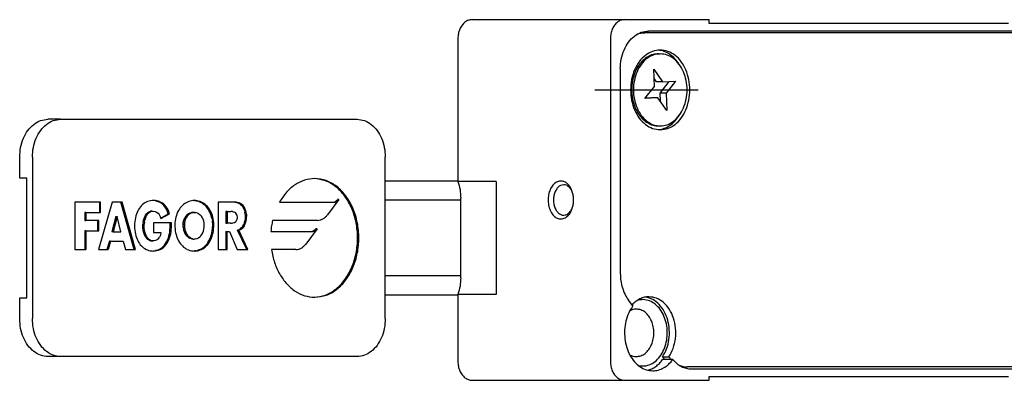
# Model space of a CAD drawing. Header units: millimetres. Extents: x -235 to 1395, y -109 to 485.
# Tile 8 of 17: x 235 to 339, y 77 to 115. Entities that reach past the tile are written whole.
import ezdxf

# ---------------------------------------------------------------- set-up
doc = ezdxf.new("R2010")
doc.units = ezdxf.units.MM
doc.linetypes.add('DOT_CENTER', pattern=[14, 12, -1, 0, -1])
doc.layers.add('1', color=7, linetype='Continuous')

# ---------------------------------------------------------------- blocks, each defined once
blk = doc.blocks.new('FLEJE_REGLA_EXPOSED_ADHESIVADA_520__29', base_point=(117.576, 39.9))
at = {"color": 7, "linetype": 'Continuous'}
for p, q in [((119.731, 52.4), (119.062, 52.4)), ((119.731, 52.4), (135.337, 52.4)), ((117.576, 49.3), (117.576, 50.4)), ((118.245, 50.4), (118.245, 41.9)), ((136.824, 41.9), (136.824, 50.4)), ((117.944, 49.3), (117.576, 49.3)), ((117.944, 43), (117.944, 49.3)), ((136.824, 49.15), (140.646, 49.15)), ((120.485, 48.041), (120.485, 45.544)), ((121.769, 48.041), (120.485, 48.041)), ((122.439, 48.041), (121.725, 45.544)), ((121.769, 48.041), (121.769, 47.492)), ((121.835, 48.041), (121.769, 48.041)), ((121.835, 47.492), (121.835, 48.041)), ((122.899, 48.041), (122.439, 48.041)), ((123.598, 45.544), (122.899, 48.041)), ((122.966, 48.041), (122.899, 48.041)), ((123.665, 45.544), (122.966, 48.041)), ((123.879, 47.722), (123.833, 47.649)), ((123.929, 47.789), (123.879, 47.722)), ((123.984, 47.85), (123.929, 47.789)), ((123.984, 47.85), (124.042, 47.906)), ((124.105, 47.956), (124.042, 47.906)), ((124.17, 48), (124.105, 47.956)), ((124.239, 48.037), (124.17, 48)), ((124.312, 48.068), (124.239, 48.037)), ((124.387, 48.092), (124.312, 48.068)), ((124.466, 48.11), (124.387, 48.092)), ((124.547, 48.121), (124.466, 48.11)), ((124.631, 48.124), (124.547, 48.121)), ((124.651, 48.12), (124.596, 48.123)), ((124.718, 48.12), (124.631, 48.124)), ((124.734, 48.108), (124.651, 48.12)), ((124.718, 48.12), (124.651, 48.12)), ((124.801, 48.108), (124.718, 48.12)), ((124.814, 48.087), (124.734, 48.108)), ((124.734, 48.108), (124.801, 48.108)), ((124.881, 48.087), (124.801, 48.108)), ((124.814, 48.087), (124.881, 48.087)), ((124.814, 48.087), (124.891, 48.058)), ((124.958, 48.058), (124.881, 48.087)), ((124.958, 48.058), (124.891, 48.058)), ((124.964, 48.021), (124.891, 48.058)), ((125.031, 48.021), (124.958, 48.058)), ((124.964, 48.021), (125.031, 48.021)), ((125.033, 47.976), (124.964, 48.021)), ((125.1, 47.976), (125.031, 48.021)), ((125.098, 47.922), (125.033, 47.976)), ((125.1, 47.976), (125.033, 47.976)), ((125.159, 47.86), (125.098, 47.922)), ((125.098, 47.922), (125.165, 47.922)), ((125.165, 47.922), (125.1, 47.976)), ((125.217, 47.79), (125.159, 47.86)), ((125.226, 47.86), (125.159, 47.86)), ((125.226, 47.86), (125.165, 47.922)), ((125.27, 47.711), (125.217, 47.79)), ((125.217, 47.79), (125.284, 47.79)), ((125.284, 47.79), (125.226, 47.86)), ((125.318, 47.624), (125.27, 47.711)), ((125.27, 47.711), (125.337, 47.711)), ((125.337, 47.711), (125.284, 47.79)), ((125.385, 47.624), (125.337, 47.711)), ((126.031, 47.732), (125.981, 47.662)), ((126.086, 47.797), (126.031, 47.732)), ((126.143, 47.856), (126.086, 47.797)), ((126.204, 47.91), (126.143, 47.856)), ((126.268, 47.959), (126.204, 47.91)), ((126.334, 48.002), (126.268, 47.959)), ((126.403, 48.038), (126.334, 48.002)), ((126.474, 48.069), (126.403, 48.038)), ((126.547, 48.093), (126.474, 48.069)), ((126.62, 48.11), (126.547, 48.093)), ((126.696, 48.121), (126.62, 48.11)), ((126.772, 48.124), (126.696, 48.121)), ((126.738, 48.123), (126.781, 48.121)), ((126.847, 48.121), (126.772, 48.124)), ((126.856, 48.11), (126.781, 48.121)), ((126.847, 48.121), (126.781, 48.121)), ((126.923, 48.11), (126.847, 48.121)), ((126.856, 48.11), (126.93, 48.093)), ((126.856, 48.11), (126.923, 48.11)), ((126.997, 48.093), (126.923, 48.11)), ((127.002, 48.069), (126.93, 48.093)), ((126.997, 48.093), (126.93, 48.093)), ((127.069, 48.069), (126.997, 48.093)), ((127.002, 48.069), (127.069, 48.069)), ((127.002, 48.069), (127.073, 48.038)), ((127.14, 48.038), (127.069, 48.069)), ((127.142, 48.002), (127.073, 48.038)), ((127.14, 48.038), (127.073, 48.038)), ((127.209, 48.002), (127.14, 48.038)), ((127.208, 47.959), (127.142, 48.002)), ((127.209, 48.002), (127.142, 48.002)), ((127.272, 47.91), (127.208, 47.959)), ((127.208, 47.959), (127.275, 47.959)), ((127.275, 47.959), (127.209, 48.002)), ((127.333, 47.856), (127.272, 47.91)), ((127.339, 47.91), (127.272, 47.91)), ((127.339, 47.91), (127.275, 47.959)), ((127.39, 47.797), (127.333, 47.856)), ((127.333, 47.856), (127.4, 47.856)), ((127.4, 47.856), (127.339, 47.91)), ((127.445, 47.732), (127.39, 47.797)), ((127.39, 47.797), (127.457, 47.797)), ((127.457, 47.797), (127.4, 47.856)), ((127.495, 47.662), (127.445, 47.732)), ((127.512, 47.732), (127.445, 47.732)), ((127.512, 47.732), (127.457, 47.797)), ((127.562, 47.662), (127.512, 47.732)), ((128.807, 48.041), (128.022, 48.041)), ((128.022, 48.041), (128.022, 45.544)), ((128.874, 48.041), (128.807, 48.041)), ((128.897, 48.036), (128.807, 48.041)), ((128.964, 48.036), (128.874, 48.041)), ((128.897, 48.036), (128.964, 48.036)), ((128.897, 48.036), (128.982, 48.021)), ((129.049, 48.021), (128.964, 48.036)), ((128.982, 48.021), (129.049, 48.021)), ((128.982, 48.021), (129.063, 47.996)), ((129.129, 47.996), (129.049, 48.021)), ((129.063, 47.996), (129.137, 47.96)), ((129.129, 47.996), (129.063, 47.996)), ((129.204, 47.96), (129.129, 47.996)), ((129.204, 47.96), (129.137, 47.96)), ((129.206, 47.914), (129.137, 47.96)), ((129.273, 47.914), (129.204, 47.96)), ((129.206, 47.914), (129.267, 47.857)), ((129.206, 47.914), (129.273, 47.914)), ((129.267, 47.857), (129.321, 47.789)), ((129.267, 47.857), (129.334, 47.857)), ((129.334, 47.857), (129.273, 47.914)), ((129.388, 47.789), (129.321, 47.789)), ((129.321, 47.789), (129.366, 47.709)), ((129.388, 47.789), (129.334, 47.857)), ((129.366, 47.709), (129.403, 47.618)), ((129.366, 47.709), (129.433, 47.709)), ((129.433, 47.709), (129.388, 47.789)), ((129.47, 47.618), (129.433, 47.709)), ((131.253, 48.031), (134.118, 48.031)), ((131.253, 48.031), (134.052, 48.031)), ((134.381, 48.177), (133.78, 47.368)), ((134.381, 48.177), (134.314, 48.177)), ((136.824, 48.15), (140.795, 48.15)), ((121.064, 47.492), (120.997, 47.492)), ((120.997, 47.492), (120.997, 47.074)), ((121.064, 47.492), (121.769, 47.492)), ((121.064, 47.492), (121.064, 47.074)), ((121.769, 47.492), (121.835, 47.492)), ((122.633, 47.28), (122.431, 46.475)), ((122.7, 47.28), (122.498, 46.475)), ((122.633, 47.28), (122.7, 47.28)), ((122.899, 46.475), (122.7, 47.28)), ((123.668, 47.211), (123.649, 47.109)), ((123.691, 47.308), (123.668, 47.211)), ((123.72, 47.401), (123.691, 47.308)), ((123.753, 47.489), (123.72, 47.401)), ((123.79, 47.572), (123.753, 47.489)), ((123.833, 47.649), (123.79, 47.572)), ((124.096, 47.085), (124.125, 47.181)), ((124.125, 47.181), (124.161, 47.271)), ((124.125, 47.181), (124.192, 47.181)), ((124.161, 47.271), (124.205, 47.353)), ((124.161, 47.271), (124.228, 47.271)), ((124.163, 47.085), (124.192, 47.181)), ((124.192, 47.181), (124.228, 47.271)), ((124.205, 47.353), (124.257, 47.424)), ((124.205, 47.353), (124.272, 47.353)), ((124.228, 47.271), (124.272, 47.353)), ((124.257, 47.424), (124.317, 47.482)), ((124.324, 47.424), (124.257, 47.424)), ((124.272, 47.353), (124.324, 47.424)), ((124.317, 47.482), (124.384, 47.526)), ((124.384, 47.482), (124.317, 47.482)), ((124.324, 47.424), (124.384, 47.482)), ((124.384, 47.526), (124.459, 47.555)), ((124.384, 47.526), (124.451, 47.526)), ((124.384, 47.482), (124.451, 47.526)), ((124.451, 47.526), (124.526, 47.555)), ((124.459, 47.555), (124.542, 47.564)), ((124.526, 47.555), (124.459, 47.555)), ((124.526, 47.555), (124.609, 47.564)), ((124.542, 47.564), (124.609, 47.564)), ((124.609, 47.564), (124.702, 47.551)), ((124.702, 47.551), (124.785, 47.514)), ((124.785, 47.514), (124.858, 47.455)), ((124.858, 47.455), (124.92, 47.376)), ((124.92, 47.376), (124.971, 47.279)), ((124.971, 47.279), (125.01, 47.167)), ((124.999, 47.199), (125.401, 47.425)), ((125.01, 47.167), (125.468, 47.425)), ((125.362, 47.529), (125.318, 47.624)), ((125.385, 47.624), (125.318, 47.624)), ((125.362, 47.529), (125.429, 47.529)), ((125.401, 47.425), (125.362, 47.529)), ((125.429, 47.529), (125.385, 47.624)), ((125.401, 47.425), (125.468, 47.425)), ((125.468, 47.425), (125.429, 47.529)), ((125.795, 47.244), (125.774, 47.148)), ((125.823, 47.336), (125.795, 47.244)), ((125.855, 47.424), (125.823, 47.336)), ((125.892, 47.508), (125.855, 47.424)), ((125.934, 47.587), (125.892, 47.508)), ((125.981, 47.662), (125.934, 47.587)), ((126.239, 47.13), (126.282, 47.217)), ((126.282, 47.217), (126.335, 47.294)), ((126.282, 47.217), (126.349, 47.217)), ((126.306, 47.13), (126.349, 47.217)), ((126.335, 47.294), (126.396, 47.362)), ((126.335, 47.294), (126.401, 47.294)), ((126.401, 47.294), (126.349, 47.217)), ((126.464, 47.418), (126.396, 47.362)), ((126.396, 47.362), (126.463, 47.362)), ((126.463, 47.362), (126.401, 47.294)), ((126.531, 47.418), (126.463, 47.362)), ((126.54, 47.459), (126.464, 47.418)), ((126.464, 47.418), (126.531, 47.418)), ((126.606, 47.459), (126.531, 47.418)), ((126.54, 47.459), (126.62, 47.486)), ((126.606, 47.459), (126.54, 47.459)), ((126.687, 47.486), (126.606, 47.459)), ((126.62, 47.486), (126.705, 47.495)), ((126.687, 47.486), (126.62, 47.486)), ((126.687, 47.486), (126.772, 47.495)), ((126.772, 47.495), (126.705, 47.495)), ((126.772, 47.495), (126.856, 47.486)), ((126.937, 47.459), (126.856, 47.486)), ((127.012, 47.418), (126.937, 47.459)), ((127.012, 47.418), (127.08, 47.362)), ((127.142, 47.294), (127.08, 47.362)), ((127.194, 47.217), (127.142, 47.294)), ((127.237, 47.13), (127.194, 47.217)), ((127.541, 47.587), (127.495, 47.662)), ((127.562, 47.662), (127.495, 47.662)), ((127.608, 47.587), (127.541, 47.587)), ((127.583, 47.508), (127.541, 47.587)), ((127.608, 47.587), (127.562, 47.662)), ((127.621, 47.424), (127.583, 47.508)), ((127.583, 47.508), (127.65, 47.508)), ((127.65, 47.508), (127.608, 47.587)), ((127.653, 47.336), (127.621, 47.424)), ((127.688, 47.424), (127.621, 47.424)), ((127.688, 47.424), (127.65, 47.508)), ((127.68, 47.244), (127.653, 47.336)), ((127.653, 47.336), (127.72, 47.336)), ((127.702, 47.148), (127.68, 47.244)), ((127.747, 47.244), (127.68, 47.244)), ((127.72, 47.336), (127.688, 47.424)), ((127.747, 47.244), (127.72, 47.336)), ((127.769, 47.148), (127.747, 47.244)), ((128.504, 47.545), (128.437, 47.545)), ((128.437, 47.545), (128.437, 46.922)), ((128.504, 47.545), (128.692, 47.545)), ((128.504, 47.545), (128.504, 46.922)), ((128.788, 47.538), (128.692, 47.545)), ((128.788, 47.538), (128.878, 47.513)), ((128.954, 47.46), (128.878, 47.513)), ((129.007, 47.37), (128.954, 47.46)), ((129.007, 47.37), (129.027, 47.233)), ((129.027, 47.233), (129.007, 47.097)), ((129.403, 47.618), (129.43, 47.515)), ((129.403, 47.618), (129.47, 47.618)), ((129.497, 47.515), (129.43, 47.515)), ((129.446, 47.4), (129.43, 47.515)), ((129.446, 47.4), (129.452, 47.273)), ((129.446, 47.4), (129.513, 47.4)), ((129.452, 47.273), (129.447, 47.16)), ((129.519, 47.273), (129.452, 47.273)), ((129.497, 47.515), (129.47, 47.618)), ((129.513, 47.4), (129.497, 47.515)), ((129.513, 47.4), (129.519, 47.273)), ((129.514, 47.16), (129.519, 47.273)), ((120.997, 47.074), (121.064, 47.074)), ((121.677, 47.074), (121.064, 47.074)), ((121.744, 47.074), (121.677, 47.074)), ((121.677, 47.074), (121.677, 46.524)), ((121.744, 46.524), (121.744, 47.074)), ((123.627, 46.893), (123.625, 46.779)), ((123.625, 46.779), (123.627, 46.669)), ((123.636, 47.003), (123.627, 46.893)), ((123.627, 46.669), (123.635, 46.562)), ((123.649, 47.109), (123.636, 47.003)), ((124.06, 46.776), (124.064, 46.88)), ((124.064, 46.671), (124.06, 46.776)), ((124.06, 46.776), (124.127, 46.776)), ((124.076, 46.984), (124.064, 46.88)), ((124.064, 46.88), (124.131, 46.88)), ((124.131, 46.671), (124.064, 46.671)), ((124.077, 46.567), (124.064, 46.671)), ((124.076, 46.984), (124.096, 47.085)), ((124.143, 46.984), (124.076, 46.984)), ((124.163, 47.085), (124.096, 47.085)), ((124.127, 46.776), (124.131, 46.88)), ((124.131, 46.671), (124.127, 46.776)), ((124.143, 46.984), (124.131, 46.88)), ((124.144, 46.567), (124.131, 46.671)), ((124.143, 46.984), (124.163, 47.085)), ((124.612, 46.938), (124.612, 46.428)), ((125.502, 46.938), (124.612, 46.938)), ((125.488, 46.59), (125.495, 46.703)), ((125.495, 46.703), (125.5, 46.819)), ((125.562, 46.703), (125.495, 46.703)), ((125.5, 46.819), (125.502, 46.938)), ((125.567, 46.819), (125.5, 46.819)), ((125.569, 46.938), (125.502, 46.938)), ((125.555, 46.59), (125.562, 46.703)), ((125.562, 46.703), (125.567, 46.819)), ((125.567, 46.819), (125.569, 46.938)), ((125.748, 46.945), (125.745, 46.839)), ((125.745, 46.839), (125.748, 46.73)), ((125.758, 47.048), (125.748, 46.945)), ((125.748, 46.73), (125.755, 46.625)), ((125.774, 47.148), (125.758, 47.048)), ((126.18, 46.836), (126.187, 46.938)), ((126.186, 46.721), (126.18, 46.836)), ((126.247, 46.836), (126.18, 46.836)), ((126.186, 46.721), (126.203, 46.614)), ((126.253, 46.721), (126.186, 46.721)), ((126.187, 46.938), (126.207, 47.037)), ((126.187, 46.938), (126.254, 46.938)), ((126.207, 47.037), (126.239, 47.13)), ((126.274, 47.037), (126.207, 47.037)), ((126.239, 47.13), (126.306, 47.13)), ((126.254, 46.938), (126.247, 46.836)), ((126.247, 46.836), (126.253, 46.721)), ((126.253, 46.721), (126.27, 46.614)), ((126.274, 47.037), (126.254, 46.938)), ((126.274, 47.037), (126.306, 47.13)), ((127.269, 47.037), (127.237, 47.13)), ((127.289, 46.938), (127.269, 47.037)), ((127.274, 46.614), (127.29, 46.721)), ((127.296, 46.836), (127.289, 46.938)), ((127.29, 46.721), (127.296, 46.836)), ((127.702, 47.148), (127.718, 47.048)), ((127.702, 47.148), (127.769, 47.148)), ((127.785, 47.048), (127.718, 47.048)), ((127.728, 46.945), (127.718, 47.048)), ((127.72, 46.625), (127.728, 46.73)), ((127.728, 46.945), (127.731, 46.839)), ((127.728, 46.945), (127.794, 46.945)), ((127.731, 46.839), (127.728, 46.73)), ((127.795, 46.73), (127.728, 46.73)), ((127.731, 46.839), (127.798, 46.839)), ((127.785, 47.048), (127.769, 47.148)), ((127.794, 46.945), (127.785, 47.048)), ((127.787, 46.625), (127.795, 46.73)), ((127.798, 46.839), (127.794, 46.945)), ((127.795, 46.73), (127.798, 46.839)), ((128.437, 46.922), (128.504, 46.922)), ((128.692, 46.922), (128.504, 46.922)), ((128.692, 46.922), (128.788, 46.928)), ((128.878, 46.953), (128.788, 46.928)), ((128.954, 47.006), (128.878, 46.953)), ((128.954, 47.006), (129.007, 47.097)), ((129.268, 46.702), (129.203, 46.642)), ((129.324, 46.774), (129.268, 46.702)), ((129.335, 46.702), (129.268, 46.702)), ((129.27, 46.642), (129.335, 46.702)), ((129.324, 46.774), (129.369, 46.858)), ((129.324, 46.774), (129.391, 46.774)), ((129.391, 46.774), (129.335, 46.702)), ((129.405, 46.951), (129.369, 46.858)), ((129.436, 46.858), (129.369, 46.858)), ((129.391, 46.774), (129.436, 46.858)), ((129.405, 46.951), (129.431, 47.052)), ((129.405, 46.951), (129.472, 46.951)), ((129.447, 47.16), (129.431, 47.052)), ((129.498, 47.052), (129.431, 47.052)), ((129.436, 46.858), (129.472, 46.951)), ((129.514, 47.16), (129.447, 47.16)), ((129.472, 46.951), (129.498, 47.052)), ((129.498, 47.052), (129.514, 47.16)), ((133.254, 47.076), (130.89, 47.076)), ((121.064, 46.524), (120.997, 46.524)), ((120.997, 46.524), (120.997, 45.544)), ((121.064, 46.524), (121.064, 45.544)), ((121.064, 46.524), (121.677, 46.524)), ((121.677, 46.524), (121.744, 46.524)), ((122.498, 46.475), (122.431, 46.475)), ((122.498, 46.475), (122.899, 46.475)), ((123.635, 46.562), (123.649, 46.459)), ((123.649, 46.459), (123.667, 46.36)), ((123.667, 46.36), (123.691, 46.265)), ((123.691, 46.265), (123.719, 46.175)), ((123.719, 46.175), (123.752, 46.089)), ((124.098, 46.466), (124.077, 46.567)), ((124.077, 46.567), (124.144, 46.567)), ((124.098, 46.466), (124.165, 46.466)), ((124.127, 46.37), (124.098, 46.466)), ((124.164, 46.281), (124.127, 46.37)), ((124.127, 46.37), (124.194, 46.37)), ((124.165, 46.466), (124.144, 46.567)), ((124.231, 46.281), (124.164, 46.281)), ((124.209, 46.201), (124.164, 46.281)), ((124.194, 46.37), (124.165, 46.466)), ((124.231, 46.281), (124.194, 46.37)), ((124.262, 46.132), (124.209, 46.201)), ((124.276, 46.201), (124.209, 46.201)), ((124.276, 46.201), (124.231, 46.281)), ((124.329, 46.132), (124.276, 46.201)), ((124.612, 46.428), (125.006, 46.428)), ((124.882, 46.103), (124.942, 46.188)), ((124.984, 46.296), (124.942, 46.188)), ((125.006, 46.428), (124.984, 46.296)), ((125.362, 46.055), (125.403, 46.16)), ((125.403, 46.16), (125.434, 46.265)), ((125.403, 46.16), (125.469, 46.16)), ((125.429, 46.055), (125.469, 46.16)), ((125.434, 46.265), (125.458, 46.371)), ((125.501, 46.265), (125.434, 46.265)), ((125.458, 46.371), (125.476, 46.479)), ((125.458, 46.371), (125.525, 46.371)), ((125.469, 46.16), (125.501, 46.265)), ((125.476, 46.479), (125.488, 46.59)), ((125.542, 46.479), (125.476, 46.479)), ((125.488, 46.59), (125.555, 46.59)), ((125.501, 46.265), (125.525, 46.371)), ((125.525, 46.371), (125.542, 46.479)), ((125.542, 46.479), (125.555, 46.59)), ((125.755, 46.625), (125.768, 46.523)), ((125.768, 46.523), (125.786, 46.424)), ((125.786, 46.424), (125.809, 46.329)), ((125.809, 46.329), (125.836, 46.238)), ((125.836, 46.238), (125.867, 46.151)), ((125.867, 46.151), (125.903, 46.068)), ((126.203, 46.614), (126.27, 46.614)), ((126.229, 46.513), (126.203, 46.614)), ((126.265, 46.422), (126.229, 46.513)), ((126.229, 46.513), (126.296, 46.513)), ((126.265, 46.422), (126.332, 46.422)), ((126.309, 46.339), (126.265, 46.422)), ((126.27, 46.614), (126.296, 46.513)), ((126.296, 46.513), (126.332, 46.422)), ((126.376, 46.339), (126.309, 46.339)), ((126.309, 46.339), (126.361, 46.267)), ((126.332, 46.422), (126.376, 46.339)), ((126.361, 46.267), (126.428, 46.267)), ((126.42, 46.206), (126.361, 46.267)), ((126.376, 46.339), (126.428, 46.267)), ((126.42, 46.206), (126.487, 46.206)), ((126.484, 46.157), (126.42, 46.206)), ((126.428, 46.267), (126.487, 46.206)), ((126.484, 46.157), (126.551, 46.157)), ((126.554, 46.12), (126.484, 46.157)), ((126.551, 46.157), (126.487, 46.206)), ((126.621, 46.12), (126.551, 46.157)), ((126.922, 46.12), (126.992, 46.157)), ((126.992, 46.157), (127.056, 46.206)), ((127.056, 46.206), (127.115, 46.267)), ((127.115, 46.267), (127.167, 46.339)), ((127.167, 46.339), (127.211, 46.422)), ((127.211, 46.422), (127.247, 46.513)), ((127.247, 46.513), (127.274, 46.614)), ((127.573, 46.068), (127.609, 46.151)), ((127.64, 46.238), (127.609, 46.151)), ((127.676, 46.151), (127.609, 46.151)), ((127.64, 46.238), (127.667, 46.329)), ((127.64, 46.238), (127.707, 46.238)), ((127.64, 46.068), (127.676, 46.151)), ((127.667, 46.329), (127.69, 46.424)), ((127.667, 46.329), (127.734, 46.329)), ((127.676, 46.151), (127.707, 46.238)), ((127.69, 46.424), (127.708, 46.523)), ((127.757, 46.424), (127.69, 46.424)), ((127.707, 46.238), (127.734, 46.329)), ((127.708, 46.523), (127.72, 46.625)), ((127.708, 46.523), (127.774, 46.523)), ((127.787, 46.625), (127.72, 46.625)), ((127.734, 46.329), (127.757, 46.424)), ((127.757, 46.424), (127.774, 46.523)), ((127.774, 46.523), (127.787, 46.625)), ((128.437, 46.497), (128.504, 46.497)), ((128.437, 46.497), (128.437, 45.544)), ((128.504, 46.497), (128.617, 46.497)), ((128.504, 45.544), (128.504, 46.497)), ((128.617, 46.497), (129.022, 45.544)), ((129.046, 46.567), (129.129, 46.597)), ((129.527, 45.544), (129.046, 46.567)), ((129.113, 46.567), (129.046, 46.567)), ((129.113, 46.567), (129.196, 46.597)), ((129.594, 45.544), (129.113, 46.567)), ((129.129, 46.597), (129.203, 46.642)), ((129.129, 46.597), (129.196, 46.597)), ((129.196, 46.597), (129.27, 46.642)), ((129.27, 46.642), (129.203, 46.642)), ((130.799, 46.491), (132.974, 46.491)), ((133.237, 46.637), (132.633, 45.825)), ((133.237, 46.637), (133.17, 46.637)), ((122.298, 45.978), (122.17, 45.544)), ((122.365, 45.978), (122.237, 45.544)), ((122.365, 45.978), (122.298, 45.978)), ((122.365, 45.978), (123.029, 45.978)), ((123.029, 45.978), (123.15, 45.544)), ((123.752, 46.089), (123.789, 46.008)), ((123.789, 46.008), (123.83, 45.931)), ((123.83, 45.931), (123.876, 45.86)), ((123.876, 45.86), (123.926, 45.794)), ((123.926, 45.794), (123.98, 45.733)), ((124.037, 45.678), (123.98, 45.733)), ((124.037, 45.678), (124.098, 45.629)), ((124.098, 45.629), (124.163, 45.585)), ((124.262, 46.132), (124.329, 46.132)), ((124.323, 46.074), (124.262, 46.132)), ((124.391, 46.031), (124.323, 46.074)), ((124.39, 46.074), (124.323, 46.074)), ((124.39, 46.074), (124.329, 46.132)), ((124.458, 46.031), (124.39, 46.074)), ((124.458, 46.031), (124.391, 46.031)), ((124.391, 46.031), (124.467, 46.004)), ((124.458, 46.031), (124.534, 46.004)), ((124.467, 46.004), (124.534, 46.004)), ((124.55, 45.995), (124.467, 46.004)), ((124.616, 45.995), (124.534, 46.004)), ((124.55, 45.995), (124.616, 45.995)), ((124.717, 46.007), (124.616, 45.995)), ((124.806, 46.043), (124.717, 46.007)), ((124.882, 46.103), (124.806, 46.043)), ((124.978, 45.578), (125.054, 45.632)), ((125.045, 45.578), (125.121, 45.632)), ((125.054, 45.632), (125.126, 45.695)), ((125.054, 45.632), (125.121, 45.632)), ((125.121, 45.632), (125.193, 45.695)), ((125.126, 45.695), (125.193, 45.77)), ((125.193, 45.695), (125.126, 45.695)), ((125.193, 45.77), (125.255, 45.855)), ((125.193, 45.695), (125.26, 45.77)), ((125.193, 45.77), (125.26, 45.77)), ((125.255, 45.855), (125.313, 45.951)), ((125.322, 45.855), (125.255, 45.855)), ((125.26, 45.77), (125.322, 45.855)), ((125.313, 45.951), (125.362, 46.055)), ((125.313, 45.951), (125.38, 45.951)), ((125.322, 45.855), (125.38, 45.951)), ((125.429, 46.055), (125.362, 46.055)), ((125.38, 45.951), (125.429, 46.055)), ((125.903, 46.068), (125.943, 45.99)), ((125.943, 45.99), (125.987, 45.916)), ((125.987, 45.916), (126.035, 45.847)), ((126.035, 45.847), (126.086, 45.783)), ((126.086, 45.783), (126.141, 45.725)), ((126.141, 45.725), (126.2, 45.671)), ((126.2, 45.671), (126.262, 45.624)), ((126.326, 45.582), (126.262, 45.624)), ((126.621, 46.12), (126.554, 46.12)), ((126.628, 46.098), (126.554, 46.12)), ((126.621, 46.12), (126.694, 46.098)), ((126.694, 46.098), (126.628, 46.098)), ((126.628, 46.098), (126.705, 46.091)), ((126.694, 46.098), (126.772, 46.091)), ((126.705, 46.091), (126.772, 46.091)), ((126.849, 46.098), (126.772, 46.091)), ((126.849, 46.098), (126.922, 46.12)), ((127.15, 45.582), (127.214, 45.624)), ((127.214, 45.624), (127.276, 45.671)), ((127.214, 45.624), (127.281, 45.624)), ((127.217, 45.582), (127.281, 45.624)), ((127.276, 45.671), (127.335, 45.725)), ((127.343, 45.671), (127.276, 45.671)), ((127.281, 45.624), (127.343, 45.671)), ((127.335, 45.725), (127.39, 45.783)), ((127.401, 45.725), (127.335, 45.725)), ((127.343, 45.671), (127.401, 45.725)), ((127.39, 45.783), (127.441, 45.847)), ((127.39, 45.783), (127.456, 45.783)), ((127.401, 45.725), (127.456, 45.783)), ((127.441, 45.847), (127.489, 45.916)), ((127.508, 45.847), (127.441, 45.847)), ((127.456, 45.783), (127.508, 45.847)), ((127.489, 45.916), (127.533, 45.99)), ((127.489, 45.916), (127.556, 45.916)), ((127.508, 45.847), (127.556, 45.916)), ((127.533, 45.99), (127.573, 46.068)), ((127.6, 45.99), (127.533, 45.99)), ((127.556, 45.916), (127.6, 45.99)), ((127.64, 46.068), (127.573, 46.068)), ((127.6, 45.99), (127.64, 46.068)), ((120.485, 45.544), (120.997, 45.544)), ((120.997, 45.544), (121.064, 45.544)), ((121.725, 45.544), (122.17, 45.544)), ((122.17, 45.544), (122.237, 45.544)), ((123.15, 45.544), (123.598, 45.544)), ((123.598, 45.544), (123.665, 45.544)), ((124.163, 45.585), (124.231, 45.548)), ((124.231, 45.548), (124.302, 45.517)), ((124.302, 45.517), (124.376, 45.493)), ((124.376, 45.493), (124.452, 45.475)), ((124.452, 45.475), (124.532, 45.465)), ((124.532, 45.465), (124.614, 45.461)), ((124.579, 45.463), (124.639, 45.466)), ((124.614, 45.461), (124.706, 45.466)), ((124.639, 45.466), (124.728, 45.479)), ((124.639, 45.466), (124.706, 45.466)), ((124.706, 45.466), (124.795, 45.479)), ((124.728, 45.479), (124.815, 45.503)), ((124.795, 45.479), (124.728, 45.479)), ((124.795, 45.479), (124.882, 45.503)), ((124.815, 45.503), (124.898, 45.536)), ((124.815, 45.503), (124.882, 45.503)), ((124.882, 45.503), (124.965, 45.536)), ((124.898, 45.536), (124.978, 45.578)), ((124.898, 45.536), (124.965, 45.536)), ((124.965, 45.536), (125.045, 45.578)), ((125.045, 45.578), (124.978, 45.578)), ((126.394, 45.546), (126.326, 45.582)), ((126.394, 45.546), (126.465, 45.516)), ((126.465, 45.516), (126.538, 45.492)), ((126.538, 45.492), (126.613, 45.475)), ((126.613, 45.475), (126.691, 45.465)), ((126.691, 45.465), (126.772, 45.461)), ((126.738, 45.463), (126.785, 45.465)), ((126.772, 45.461), (126.852, 45.465)), ((126.863, 45.475), (126.785, 45.465)), ((126.852, 45.465), (126.785, 45.465)), ((126.852, 45.465), (126.93, 45.475)), ((126.863, 45.475), (126.938, 45.492)), ((126.863, 45.475), (126.93, 45.475)), ((126.93, 45.475), (127.005, 45.492)), ((126.938, 45.492), (127.012, 45.516)), ((127.005, 45.492), (126.938, 45.492)), ((127.005, 45.492), (127.078, 45.516)), ((127.012, 45.516), (127.082, 45.546)), ((127.078, 45.516), (127.012, 45.516)), ((127.078, 45.516), (127.149, 45.546)), ((127.082, 45.546), (127.15, 45.582)), ((127.149, 45.546), (127.082, 45.546)), ((127.149, 45.546), (127.217, 45.582)), ((127.217, 45.582), (127.15, 45.582)), ((128.022, 45.544), (128.437, 45.544)), ((128.437, 45.544), (128.504, 45.544)), ((129.022, 45.544), (129.527, 45.544)), ((129.527, 45.544), (129.594, 45.544)), ((132.107, 45.532), (130.831, 45.532)), ((140.795, 44.15), (136.824, 44.15)), ((136.824, 43.15), (140.646, 43.15)), ((117.576, 43), (117.944, 43)), ((117.576, 41.9), (117.576, 43)), ((119.731, 39.9), (119.062, 39.9)), ((135.337, 39.9), (119.731, 39.9))]:
    blk.add_line(p, q, dxfattribs=at)
for points, knots in [([(117.576, 50.4), (117.585, 50.574), (117.604, 50.916), (117.756, 51.398), (117.988, 51.817), (118.297, 52.14), (118.663, 52.358), (118.931, 52.386), (119.062, 52.4)], [0, 0, 0, 0, 0.52011, 1.024807, 1.501633, 1.944096, 2.354483, 2.745153, 2.745153, 2.745153, 2.745153]), ([(118.245, 50.4), (118.255, 50.574), (118.274, 50.916), (118.425, 51.398), (118.658, 51.817), (118.966, 52.14), (119.332, 52.358), (119.6, 52.386), (119.731, 52.4)], [0, 0, 0, 0, 0.52011, 1.024807, 1.501633, 1.944096, 2.354483, 2.745153, 2.745153, 2.745153, 2.745153]), ([(135.337, 52.4), (135.468, 52.386), (135.736, 52.358), (136.102, 52.14), (136.411, 51.817), (136.643, 51.398), (136.795, 50.916), (136.814, 50.574), (136.824, 50.4)], [0, 0, 0, 0, 0.39067, 0.801057, 1.24352, 1.720346, 2.225043, 2.745153, 2.745153, 2.745153, 2.745153]), ([(133.108, 49.275), (132.927, 49.258), (132.56, 49.225), (132.048, 48.958), (131.591, 48.561), (131.368, 48.212), (131.253, 48.031)], [0, 0, 0, 0, 0.538745, 1.09915, 1.696367, 2.336001, 2.336001, 2.336001, 2.336001]), ([(133.074, 43.025), (133.277, 43.051), (133.692, 43.102), (134.255, 43.448), (134.729, 43.953), (135.088, 44.604), (135.313, 45.351), (135.389, 46.15), (135.313, 46.949), (135.088, 47.697), (134.729, 48.348), (134.255, 48.853), (133.692, 49.198), (133.277, 49.25), (133.074, 49.275)], [0, 0, 0, 0, 0.605721, 1.242878, 1.929657, 2.669049, 3.450922, 4.256237, 5.061553, 5.843426, 6.582818, 7.269597, 7.906754, 8.512475, 8.512475, 8.512475, 8.512475]), ([(133.108, 43.025), (133.312, 43.047), (133.731, 43.091), (134.303, 43.432), (134.785, 43.936), (135.15, 44.591), (135.379, 45.344), (135.456, 46.15), (135.379, 46.956), (135.15, 47.71), (134.785, 48.364), (134.303, 48.869), (133.731, 49.209), (133.312, 49.254), (133.108, 49.275)], [0, 0, 0, 0, 0.610422, 1.251651, 1.943, 2.68804, 3.47663, 4.289302, 5.101973, 5.890563, 6.635603, 7.326952, 7.968181, 8.578603, 8.578603, 8.578603, 8.578603]), ([(134.052, 48.031), (134.076, 48.033), (134.126, 48.037), (134.196, 48.067), (134.262, 48.114), (134.296, 48.156), (134.314, 48.177)], [0, 0, 0, 0, 0.0731157, 0.1483952, 0.2275167, 0.3113931, 0.3113931, 0.3113931, 0.3113931]), ([(134.118, 48.031), (134.143, 48.033), (134.193, 48.037), (134.263, 48.067), (134.329, 48.114), (134.363, 48.156), (134.381, 48.177)], [0, 0, 0, 0, 0.0731157, 0.1483952, 0.2275167, 0.3113931, 0.3113931, 0.3113931, 0.3113931]), ([(133.254, 47.076), (133.303, 47.079), (133.403, 47.087), (133.544, 47.148), (133.675, 47.241), (133.744, 47.325), (133.78, 47.368)], [0, 0, 0, 0, 0.1462424, 0.2968121, 0.4550666, 0.6228322, 0.6228322, 0.6228322, 0.6228322]), ([(130.89, 47.076), (130.869, 46.979), (130.829, 46.786), (130.809, 46.59), (130.799, 46.491)], [0, 0, 0, 0, 0.2946597, 0.591892, 0.591892, 0.591892, 0.591892]), ([(132.909, 46.491), (132.933, 46.493), (132.982, 46.497), (133.052, 46.528), (133.117, 46.574), (133.152, 46.616), (133.17, 46.637)], [0, 0, 0, 0, 0.0727243, 0.1476209, 0.2263308, 0.3097448, 0.3097448, 0.3097448, 0.3097448]), ([(132.974, 46.491), (132.998, 46.493), (133.048, 46.497), (133.119, 46.527), (133.184, 46.574), (133.219, 46.616), (133.237, 46.637)], [0, 0, 0, 0, 0.0731154, 0.1483939, 0.227514, 0.3113888, 0.3113888, 0.3113888, 0.3113888]), ([(132.107, 45.532), (132.156, 45.536), (132.255, 45.543), (132.397, 45.605), (132.527, 45.697), (132.597, 45.781), (132.633, 45.825)], [0, 0, 0, 0, 0.1462065, 0.2967399, 0.4549548, 0.6226759, 0.6226759, 0.6226759, 0.6226759]), ([(130.831, 45.532), (130.877, 45.303), (130.967, 44.855), (131.244, 44.244), (131.61, 43.726), (132.058, 43.334), (132.566, 43.075), (132.93, 43.041), (133.108, 43.025)], [0, 0, 0, 0, 0.697459, 1.366434, 1.997054, 2.58625, 3.139706, 3.672207, 3.672207, 3.672207, 3.672207]), ([(119.062, 39.9), (118.931, 39.914), (118.663, 39.942), (118.297, 40.16), (117.988, 40.483), (117.756, 40.902), (117.604, 41.384), (117.585, 41.726), (117.576, 41.9)], [0, 0, 0, 0, 0.39067, 0.801057, 1.24352, 1.720346, 2.225043, 2.745153, 2.745153, 2.745153, 2.745153]), ([(119.731, 39.9), (119.6, 39.914), (119.332, 39.942), (118.966, 40.16), (118.658, 40.483), (118.425, 40.902), (118.274, 41.384), (118.255, 41.726), (118.245, 41.9)], [0, 0, 0, 0, 0.39067, 0.801057, 1.24352, 1.720346, 2.225043, 2.745153, 2.745153, 2.745153, 2.745153]), ([(136.824, 41.9), (136.814, 41.726), (136.795, 41.384), (136.643, 40.902), (136.411, 40.483), (136.102, 40.16), (135.736, 39.942), (135.468, 39.914), (135.337, 39.9)], [0, 0, 0, 0, 0.52011, 1.024807, 1.501633, 1.944096, 2.354483, 2.745153, 2.745153, 2.745153, 2.745153])]:
    blk.add_open_spline(points, degree=3, knots=knots, dxfattribs=at)
blk.add_open_spline([(132.974, 46.491), (132.974, 46.491), (132.974, 46.491), (132.974, 46.491), (132.974, 46.491)], degree=3, dxfattribs=at)
blk = doc.blocks.new('CABEZA_REGLA_EXPOSED__30', base_point=(140.646, 28.321))
at = {"color": 7, "linetype": 'Continuous'}
for p, q in [((141.389, 57.65), (149.419, 57.65)), ((149.419, 57.65), (153.878, 57.65)), ((153.878, 57.45), (153.878, 57.65)), ((178.068, 57.05), (150.682, 57.05)), ((169.629, 57.45), (153.878, 57.45)), ((140.646, 56.65), (140.646, 49.122)), ((148.676, 56.65), (148.676, 39.65)), ((150.218, 56.95), (150.482, 56.95)), ((178.403, 56.95), (150.482, 56.95)), ((151.205, 55.85), (151.299, 55.85)), ((149.196, 55.05), (149.196, 44.279)), ((150.988, 54.121), (150.961, 55.033)), ((150.961, 55.033), (151.426, 54.368)), ((149.862, 54.537), (149.874, 54.583)), ((150.976, 54.533), (151.091, 54.368)), ((150.494, 53.495), (150.988, 54.121)), ((151.426, 54.368), (151.091, 54.368)), ((151.755, 54.386), (151.275, 53.779)), ((151.426, 54.368), (152.104, 54.405)), ((152.104, 54.405), (151.61, 53.779)), ((151.172, 53.532), (150.494, 53.495)), ((150.838, 53.532), (150.509, 53.514)), ((151.172, 53.532), (150.838, 53.532)), ((151.637, 52.867), (151.172, 53.532)), ((151.61, 53.779), (151.275, 53.779)), ((151.275, 53.779), (151.288, 53.367)), ((151.61, 53.779), (151.637, 52.867)), ((149.862, 53.363), (149.874, 53.318)), ((151.205, 52.05), (151.299, 52.05)), ((142.654, 49.122), (140.646, 49.122)), ((142.654, 49.122), (142.654, 43.178)), ((140.795, 44.05), (140.795, 48.25)), ((142.654, 43.178), (140.646, 43.178)), ((140.646, 43.178), (140.646, 39.65)), ((149.854, 42.564), (149.631, 42.864)), ((151.42, 39.88), (151.754, 39.88)), ((151.959, 39.739), (151.424, 39.739)), ((152.469, 39.35), (152.732, 39.35)), ((180.653, 39.35), (152.732, 39.35)), ((152.933, 39.25), (180.319, 39.25)), ((141.389, 38.65), (149.419, 38.65)), ((149.419, 38.65), (153.878, 38.65)), ((153.878, 38.65), (153.878, 38.85)), ((153.878, 38.85), (169.629, 38.85))]:
    blk.add_line(p, q, dxfattribs=at)
for points, knots in [([(141.389, 57.65), (141.324, 57.643), (141.19, 57.629), (141.007, 57.52), (140.853, 57.359), (140.736, 57.149), (140.661, 56.908), (140.651, 56.737), (140.646, 56.65)], [0, 0, 0, 0, 0.195335, 0.400528, 0.62176, 0.860173, 1.112522, 1.372576, 1.372576, 1.372576, 1.372576]), ([(149.419, 57.65), (149.354, 57.643), (149.219, 57.629), (149.037, 57.52), (148.882, 57.359), (148.766, 57.149), (148.69, 56.908), (148.681, 56.737), (148.676, 56.65)], [0, 0, 0, 0, 0.195335, 0.400528, 0.62176, 0.860173, 1.112522, 1.372576, 1.372576, 1.372576, 1.372576]), ([(149.196, 55.05), (149.206, 55.224), (149.225, 55.566), (149.376, 56.048), (149.609, 56.467), (149.918, 56.79), (150.283, 57.008), (150.552, 57.036), (150.682, 57.05)], [0, 0, 0, 0, 0.52011, 1.024807, 1.501633, 1.944096, 2.354483, 2.745153, 2.745153, 2.745153, 2.745153]), ([(150.482, 56.95), (150.407, 56.946), (150.257, 56.938), (150.116, 56.884), (150.046, 56.857)], [0, 0, 0, 0, 0.2220011, 0.4482852, 0.4482852, 0.4482852, 0.4482852]), ([(151.299, 56.05), (151.162, 56.036), (150.88, 56.006), (150.496, 55.777), (150.172, 55.438), (149.928, 54.998), (149.769, 54.492), (149.749, 54.132), (149.738, 53.95)], [0, 0, 0, 0, 0.410203, 0.841109, 1.305696, 1.806363, 2.336296, 2.882411, 2.882411, 2.882411, 2.882411]), ([(152.299, 55.291), (152.228, 55.395), (152.09, 55.595), (151.819, 55.827), (151.521, 55.991), (151.305, 56.028), (151.199, 56.046)], [0, 0, 0, 0, 0.374688, 0.727315, 1.060544, 1.380932, 1.380932, 1.380932, 1.380932]), ([(151.299, 51.85), (151.436, 51.865), (151.718, 51.894), (152.102, 52.123), (152.426, 52.463), (152.672, 52.902), (152.825, 53.408), (152.877, 53.95), (152.825, 54.492), (152.672, 54.998), (152.426, 55.438), (152.102, 55.777), (151.718, 56.006), (151.436, 56.036), (151.299, 56.05)], [0, 0, 0, 0, 0.410203, 0.841109, 1.305696, 1.806363, 2.336296, 2.882411, 3.428526, 3.958458, 4.459125, 4.923712, 5.354618, 5.764821, 5.764821, 5.764821, 5.764821]), ([(151.205, 55.85), (151.108, 55.842), (150.911, 55.826), (150.631, 55.699), (150.377, 55.505), (150.16, 55.246), (149.983, 54.934), (149.911, 54.702), (149.874, 54.583)], [0, 0, 0, 0, 0.290516, 0.590379, 0.906664, 1.242932, 1.599118, 1.97211, 1.97211, 1.97211, 1.97211]), ([(151.299, 55.85), (151.175, 55.837), (150.92, 55.81), (150.572, 55.603), (150.279, 55.296), (150.057, 54.898), (149.918, 54.44), (149.871, 53.949), (149.918, 53.459), (150.059, 53.002), (150.276, 52.599), (150.491, 52.4), (150.594, 52.304)], [0, 0, 0, 0, 0.37123, 0.761205, 1.181672, 1.634797, 2.114403, 2.608641, 3.102857, 3.582399, 4.035431, 4.455797, 4.455797, 4.455797, 4.455797]), ([(151.299, 52.05), (151.423, 52.063), (151.678, 52.09), (152.026, 52.297), (152.319, 52.604), (152.541, 53.002), (152.68, 53.46), (152.727, 53.95), (152.68, 54.44), (152.541, 54.898), (152.319, 55.296), (152.026, 55.603), (151.678, 55.81), (151.423, 55.837), (151.299, 55.85)], [0, 0, 0, 0, 0.371136, 0.761004, 1.181344, 1.634329, 2.113791, 2.607895, 3.101999, 3.581462, 4.034446, 4.454787, 4.844654, 5.215791, 5.215791, 5.215791, 5.215791]), ([(149.862, 54.537), (149.841, 54.441), (149.798, 54.248), (149.782, 53.95), (149.798, 53.652), (149.841, 53.459), (149.862, 53.363)], [0, 0, 0, 0, 0.294696, 0.593184, 0.891672, 1.186368, 1.186368, 1.186368, 1.186368]), ([(149.874, 54.583), (149.851, 54.479), (149.805, 54.271), (149.788, 53.95), (149.805, 53.629), (149.851, 53.421), (149.874, 53.318)], [0, 0, 0, 0, 0.317389, 0.638862, 0.960336, 1.277725, 1.277725, 1.277725, 1.277725]), ([(149.738, 53.95), (149.749, 53.768), (149.769, 53.408), (149.928, 52.902), (150.172, 52.463), (150.496, 52.123), (150.88, 51.894), (151.162, 51.865), (151.299, 51.85)], [0, 0, 0, 0, 0.546115, 1.076047, 1.576714, 2.041301, 2.472207, 2.882411, 2.882411, 2.882411, 2.882411]), ([(149.874, 53.318), (149.911, 53.199), (149.983, 52.966), (150.16, 52.655), (150.377, 52.395), (150.631, 52.201), (150.911, 52.074), (151.108, 52.058), (151.205, 52.05)], [0, 0, 0, 0, 0.372992, 0.729178, 1.065446, 1.381731, 1.681594, 1.97211, 1.97211, 1.97211, 1.97211]), ([(151.199, 51.854), (151.305, 51.872), (151.521, 51.909), (151.819, 52.073), (152.09, 52.305), (152.228, 52.506), (152.299, 52.609)], [0, 0, 0, 0, 0.320388, 0.653617, 1.006245, 1.380932, 1.380932, 1.380932, 1.380932]), ([(150.594, 52.304), (150.704, 52.231), (150.918, 52.087), (151.174, 52.062), (151.299, 52.05)], [0, 0, 0, 0, 0.3893304, 0.7599962, 0.7599962, 0.7599962, 0.7599962]), ([(140.646, 49.122), (140.689, 48.981), (140.777, 48.697), (140.789, 48.4), (140.795, 48.25)], [0, 0, 0, 0, 0.4388353, 0.8876295, 0.8876295, 0.8876295, 0.8876295]), ([(146.143, 49.144), (146.072, 49.146), (145.925, 49.15), (145.722, 49.025), (145.56, 48.828), (145.447, 48.568), (145.391, 48.271), (145.398, 47.963), (145.467, 47.672), (145.591, 47.424), (145.763, 47.24), (145.973, 47.142), (146.197, 47.152), (146.401, 47.266), (146.569, 47.461), (146.634, 47.627), (146.669, 47.715)], [0, 0, 0, 0, 0.208564, 0.431842, 0.684621, 0.968022, 1.272814, 1.584072, 1.885337, 2.162555, 2.408346, 2.626682, 2.835112, 3.057215, 3.308422, 3.590475, 3.590475, 3.590475, 3.590475]), ([(146.215, 48.95), (146.16, 48.943), (146.046, 48.927), (145.899, 48.81), (145.784, 48.645), (145.707, 48.436), (145.673, 48.205), (145.686, 47.968), (145.743, 47.747), (145.842, 47.56), (145.975, 47.421), (146.136, 47.346), (146.308, 47.349), (146.466, 47.43), (146.599, 47.573), (146.654, 47.696), (146.683, 47.762)], [0, 0, 0, 0, 0.162384, 0.340322, 0.541309, 0.763818, 1.00007, 1.239031, 1.469075, 1.680581, 1.868758, 2.036729, 2.196932, 2.366211, 2.556312, 2.769606, 2.769606, 2.769606, 2.769606]), ([(146.669, 48.585), (146.641, 48.657), (146.589, 48.795), (146.464, 48.965), (146.316, 49.093), (146.199, 49.127), (146.143, 49.144)], [0, 0, 0, 0, 0.229416, 0.4394194, 0.628978, 0.8026134, 0.8026134, 0.8026134, 0.8026134]), ([(146.683, 48.539), (146.657, 48.597), (146.609, 48.708), (146.496, 48.841), (146.363, 48.932), (146.263, 48.944), (146.215, 48.95)], [0, 0, 0, 0, 0.190062, 0.362099, 0.5166618, 0.6601152, 0.6601152, 0.6601152, 0.6601152]), ([(146.669, 47.715), (146.688, 47.785), (146.726, 47.928), (146.74, 48.15), (146.726, 48.373), (146.688, 48.515), (146.669, 48.585)], [0, 0, 0, 0, 0.2176663, 0.4414579, 0.6652495, 0.8829158, 0.8829158, 0.8829158, 0.8829158]), ([(149.196, 44.279), (149.201, 44.148), (149.212, 43.889), (149.3, 43.515), (149.432, 43.166), (149.566, 42.963), (149.631, 42.864)], [0, 0, 0, 0, 0.391224, 0.775826, 1.147879, 1.502871, 1.502871, 1.502871, 1.502871]), ([(140.795, 44.05), (140.789, 43.9), (140.777, 43.603), (140.689, 43.319), (140.646, 43.178)], [0, 0, 0, 0, 0.4487942, 0.8876295, 0.8876295, 0.8876295, 0.8876295]), ([(150.705, 43.05), (150.624, 43.045), (150.46, 43.034), (150.224, 42.945), (150.001, 42.811), (149.876, 42.686), (149.812, 42.622)], [0, 0, 0, 0, 0.242114, 0.489744, 0.747445, 1.01818, 1.01818, 1.01818, 1.01818]), ([(151.42, 39.88), (151.499, 40.019), (151.661, 40.306), (151.774, 40.8), (151.794, 41.314), (151.711, 41.817), (151.531, 42.274), (151.264, 42.648), (150.93, 42.928), (150.665, 43.001), (150.537, 43.037)], [0, 0, 0, 0, 0.479355, 0.984786, 1.501725, 2.013245, 2.503516, 2.961286, 3.383404, 3.777589, 3.777589, 3.777589, 3.777589]), ([(151.754, 39.88), (151.837, 40.028), (152.007, 40.332), (152.117, 40.856), (152.124, 41.397), (152.016, 41.921), (151.803, 42.385), (151.499, 42.75), (151.123, 43.001), (150.841, 43.034), (150.705, 43.05)], [0, 0, 0, 0, 0.506142, 1.040484, 1.585617, 2.121685, 2.630876, 3.101998, 3.534943, 3.943437, 3.943437, 3.943437, 3.943437]), ([(149.854, 42.564), (149.777, 42.444), (149.618, 42.197), (149.478, 41.766), (149.41, 41.307), (149.424, 40.838), (149.517, 40.386), (149.686, 39.975), (149.922, 39.626), (150.214, 39.36), (150.548, 39.184), (150.788, 39.161), (150.905, 39.15)], [0, 0, 0, 0, 0.427912, 0.879236, 1.345363, 1.81535, 2.27768, 2.721991, 3.140845, 3.531511, 3.897474, 4.248815, 4.248815, 4.248815, 4.248815]), ([(150.154, 39.424), (150.263, 39.411), (150.484, 39.383), (150.815, 39.487), (151.111, 39.689), (151.358, 39.983), (151.541, 40.348), (151.652, 40.761), (151.684, 41.197), (151.635, 41.63), (151.508, 42.035), (151.31, 42.386), (151.051, 42.663), (150.747, 42.844), (150.411, 42.923), (150.194, 42.879), (150.085, 42.858)], [0, 0, 0, 0, 0.327176, 0.65991, 1.012349, 1.392073, 1.799098, 2.227244, 2.66624, 3.103911, 3.528306, 3.929844, 4.303497, 4.650834, 4.981034, 5.30917, 5.30917, 5.30917, 5.30917]), ([(150.035, 42.4), (149.977, 42.396), (149.859, 42.388), (149.751, 42.339), (149.697, 42.314)], [0, 0, 0, 0, 0.1737715, 0.3522155, 0.3522155, 0.3522155, 0.3522155]), ([(150.035, 39.9), (150.117, 39.909), (150.285, 39.927), (150.513, 40.063), (150.706, 40.265), (150.852, 40.526), (150.944, 40.828), (150.975, 41.15), (150.944, 41.473), (150.852, 41.774), (150.706, 42.036), (150.513, 42.237), (150.285, 42.374), (150.117, 42.391), (150.035, 42.4)], [0, 0, 0, 0, 0.244169, 0.50066, 0.7772, 1.075216, 1.390652, 1.715721, 2.040789, 2.356225, 2.654241, 2.930781, 3.187273, 3.431441, 3.431441, 3.431441, 3.431441]), ([(149.697, 39.986), (149.751, 39.961), (149.859, 39.912), (149.977, 39.904), (150.035, 39.9)], [0, 0, 0, 0, 0.178444, 0.3522155, 0.3522155, 0.3522155, 0.3522155]), ([(140.646, 39.65), (140.651, 39.563), (140.661, 39.392), (140.736, 39.151), (140.853, 38.942), (141.007, 38.78), (141.19, 38.671), (141.324, 38.657), (141.389, 38.65)], [0, 0, 0, 0, 0.260055, 0.512404, 0.750816, 0.972048, 1.177242, 1.372576, 1.372576, 1.372576, 1.372576]), ([(148.676, 39.65), (148.681, 39.563), (148.69, 39.392), (148.766, 39.151), (148.882, 38.942), (149.037, 38.78), (149.219, 38.671), (149.354, 38.657), (149.419, 38.65)], [0, 0, 0, 0, 0.260055, 0.512404, 0.750816, 0.972048, 1.177242, 1.372576, 1.372576, 1.372576, 1.372576]), ([(150.638, 39.183), (150.711, 39.206), (150.862, 39.252), (151.069, 39.377), (151.262, 39.538), (151.369, 39.671), (151.424, 39.739)], [0, 0, 0, 0, 0.231087, 0.4703366, 0.7200673, 0.9814253, 0.9814253, 0.9814253, 0.9814253]), ([(150.905, 39.15), (151.003, 39.158), (151.203, 39.173), (151.486, 39.297), (151.748, 39.483), (151.887, 39.652), (151.959, 39.739)], [0, 0, 0, 0, 0.293433, 0.595601, 0.913271, 1.250105, 1.250105, 1.250105, 1.250105]), ([(151.42, 39.88), (151.439, 39.855), (151.478, 39.807), (151.52, 39.762), (151.541, 39.739)], [0, 0, 0, 0, 0.093514, 0.1854614, 0.1854614, 0.1854614, 0.1854614]), ([(151.754, 39.88), (151.774, 39.855), (151.812, 39.807), (151.855, 39.762), (151.876, 39.739)], [0, 0, 0, 0, 0.093514, 0.1854614, 0.1854614, 0.1854614, 0.1854614]), ([(151.959, 39.739), (152.028, 39.667), (152.162, 39.525), (152.405, 39.37), (152.664, 39.269), (152.844, 39.256), (152.933, 39.25)], [0, 0, 0, 0, 0.299761, 0.584295, 0.856913, 1.122951, 1.122951, 1.122951, 1.122951]), ([(152.296, 39.443), (152.367, 39.416), (152.508, 39.362), (152.658, 39.354), (152.732, 39.35)], [0, 0, 0, 0, 0.2262841, 0.4482852, 0.4482852, 0.4482852, 0.4482852])]:
    blk.add_open_spline(points, degree=3, knots=knots, dxfattribs=at)
at = {"layer": '1', "color": 2, "linetype": 'DOT_CENTER'}
for p, q in [((147.862, 53.95), (151.874, 53.95)), ((149.205, 53.95), (153.299, 53.95))]:
    blk.add_line(p, q, dxfattribs=at)
blk = doc.blocks.new('REGLA_EXPOSED_ADHESIVADA__31', base_point=(117.576, 28.321))
for name, p in [('CABEZA_REGLA_EXPOSED__30', (140.646, 28.321)), ('FLEJE_REGLA_EXPOSED_ADHESIVADA_520__29', (117.576, 39.9))]:
    blk.add_blockref(name, p)
blk = doc.blocks.new('EXA_520__32', base_point=(117.576, 28.321))
blk.add_blockref('REGLA_EXPOSED_ADHESIVADA__31', (117.576, 28.321))
blk = doc.blocks.new('Gen1', base_point=(187.375, 43.028))
blk.add_blockref('EXA_520__32', (117.576, 28.321))

msp = doc.modelspace()

# ---------------------------------------------------------------- block references
at = {"xscale": 2, "yscale": 2, "zscale": 2}
msp.add_blockref('Gen1', (374.75, 86.06), dxfattribs=at)

doc.saveas('drawing.dxf')
